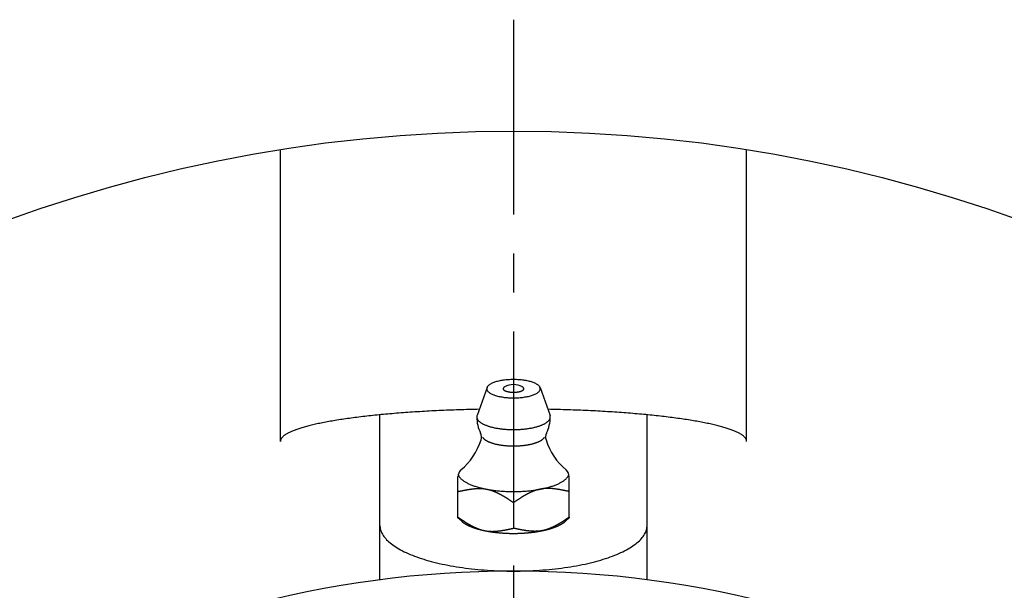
# Model space of a CAD drawing. Extents: x -142 to 324, y -143 to 324.
# Tile 5 of 8: x -44 to 44, y 91 to 142. Entities that reach past the tile are written whole.
import ezdxf

# ---------------------------------------------------------------- set-up
doc = ezdxf.new("R2010")
doc.units = 0
doc.header["$LTSCALE"] = 14
doc.linetypes.add('CENTER', pattern=[2, 1.25, -0.25, 0.25, -0.25])
doc.layers.get('0').update_dxf_attribs({"linetype": 'CONTINUOUS'})
doc.layers.add('CENTER', color=1, linetype='CENTER')

msp = doc.modelspace()

# ---------------------------------------------------------------- linework, layer by layer
for p, q in [((-20.936, 104.647), (-20.936, 130.835)), ((20.936, 104.647), (20.936, 130.835)), ((-12, 92.223), (-12, 107.033)), ((12, 92.223), (12, 107.033)), ((-5, 97.773), (-5, 101.472)), ((5, 97.773), (5, 101.472))]:
    msp.add_line(p, q)
at = {"linetype": 'CONTINUOUS'}
for p, q in [((-2.382, 109.471), (-3.276, 106.972)), ((2.382, 109.471), (3.276, 106.972)), ((0, 99.153), (0, 96.848)), ((-4.657, 97.473), (-5, 97.773)), ((4.657, 97.473), (5, 97.773))]:
    msp.add_line(p, q, dxfattribs=at)
msp.add_lwpolyline([(5, 97.835), (5, 97.83), (5, 97.825), (5, 97.82), (5, 97.816), (5, 97.812), (5, 97.808), (5, 97.804), (5, 97.801), (5, 97.797), (5, 97.794), (5, 97.791), (5, 97.789), (5, 97.786), (5, 97.784), (5, 97.782), (5, 97.78), (5, 97.779), (5, 97.777), (5, 97.776), (5, 97.775), (5, 97.774), (5, 97.774), (5, 97.773), (5, 97.773)], dxfattribs=at)
for points in [[(2.4, 109.372, 0), (2.397, 109.412, 0), (2.388, 109.452, 0), (2.374, 109.492, 0), (2.354, 109.532, 0), (2.328, 109.571, 0), (2.297, 109.61, 0), (2.26, 109.648, 0), (2.217, 109.686, 0), (2.17, 109.723, 0), (2.117, 109.759, 0), (2.059, 109.794, 0), (1.996, 109.828, 0), (1.928, 109.861, 0), (1.855, 109.893, 0), (1.778, 109.923, 0), (1.697, 109.952, 0), (1.612, 109.98, 0), (1.523, 110.006, 0), (1.43, 110.031, 0), (1.333, 110.054, 0), (1.234, 110.076, 0), (1.131, 110.096, 0), (1.026, 110.114, 0), (0.918, 110.13, 0), (0.809, 110.145, 0), (0.697, 110.157, 0), (0.583, 110.168, 0), (0.468, 110.177, 0), (0.352, 110.184, 0), (0.235, 110.189, 0), (0.118, 110.192, 0), (0, 110.193, 0), (-0.118, 110.192, 0), (-0.235, 110.189, 0), (-0.352, 110.184, 0), (-0.468, 110.177, 0), (-0.583, 110.168, 0), (-0.697, 110.157, 0), (-0.809, 110.145, 0), (-0.918, 110.13, 0), (-1.026, 110.114, 0), (-1.131, 110.096, 0), (-1.234, 110.076, 0), (-1.333, 110.054, 0), (-1.43, 110.031, 0), (-1.523, 110.006, 0), (-1.612, 109.98, 0), (-1.697, 109.952, 0), (-1.778, 109.923, 0), (-1.855, 109.893, 0), (-1.928, 109.861, 0), (-1.996, 109.828, 0), (-2.059, 109.794, 0), (-2.117, 109.759, 0), (-2.17, 109.723, 0), (-2.217, 109.686, 0), (-2.26, 109.648, 0), (-2.297, 109.61, 0), (-2.328, 109.571, 0), (-2.354, 109.532, 0), (-2.374, 109.492, 0), (-2.388, 109.452, 0), (-2.397, 109.412, 0), (-2.4, 109.372, 0), (-2.397, 109.332, 0), (-2.388, 109.291, 0), (-2.374, 109.251, 0), (-2.354, 109.212, 0), (-2.328, 109.172, 0), (-2.297, 109.134, 0), (-2.26, 109.095, 0), (-2.217, 109.058, 0), (-2.17, 109.021, 0), (-2.117, 108.985, 0), (-2.059, 108.95, 0), (-1.996, 108.916, 0), (-1.928, 108.883, 0), (-1.855, 108.851, 0), (-1.778, 108.821, 0), (-1.697, 108.791, 0), (-1.612, 108.764, 0), (-1.523, 108.737, 0), (-1.43, 108.713, 0), (-1.333, 108.689, 0), (-1.234, 108.668, 0), (-1.131, 108.648, 0), (-1.026, 108.63, 0), (-0.918, 108.614, 0), (-0.809, 108.599, 0), (-0.697, 108.586, 0), (-0.583, 108.576, 0), (-0.468, 108.567, 0), (-0.352, 108.56, 0), (-0.235, 108.555, 0), (-0.118, 108.552, 0), (0, 108.551, 0), (0.118, 108.552, 0), (0.235, 108.555, 0), (0.352, 108.56, 0), (0.468, 108.567, 0), (0.583, 108.576, 0), (0.697, 108.586, 0), (0.809, 108.599, 0), (0.918, 108.614, 0), (1.026, 108.63, 0), (1.131, 108.648, 0), (1.234, 108.668, 0), (1.333, 108.689, 0), (1.43, 108.713, 0), (1.523, 108.737, 0), (1.612, 108.764, 0), (1.697, 108.791, 0), (1.778, 108.821, 0), (1.855, 108.851, 0), (1.928, 108.883, 0), (1.996, 108.916, 0), (2.059, 108.95, 0), (2.117, 108.985, 0), (2.17, 109.021, 0), (2.217, 109.058, 0), (2.26, 109.095, 0), (2.297, 109.134, 0), (2.328, 109.172, 0), (2.354, 109.212, 0), (2.374, 109.251, 0), (2.388, 109.291, 0), (2.397, 109.332, 0), (2.4, 109.372, 0)], [(-0.802, 109.532, 0), (-0.817, 109.523, 0), (-0.831, 109.514, 0), (-0.844, 109.504, 0), (-0.856, 109.495, 0), (-0.868, 109.485, 0), (-0.878, 109.475, 0), (-0.887, 109.466, 0), (-0.896, 109.456, 0), (-0.903, 109.445, 0), (-0.91, 109.435, 0), (-0.916, 109.425, 0), (-0.92, 109.415, 0), (-0.924, 109.404, 0), (-0.926, 109.394, 0), (-0.928, 109.384, 0), (-0.929, 109.373, 0), (-0.928, 109.363, 0), (-0.927, 109.352, 0), (-0.925, 109.342, 0), (-0.921, 109.332, 0), (-0.917, 109.321, 0), (-0.911, 109.311, 0), (-0.905, 109.301, 0), (-0.898, 109.291, 0), (-0.89, 109.281, 0), (-0.88, 109.271, 0), (-0.87, 109.261, 0), (-0.859, 109.251, 0), (-0.847, 109.242, 0), (-0.834, 109.232, 0), (-0.82, 109.223, 0), (-0.806, 109.214, 0), (-0.79, 109.205, 0), (-0.773, 109.196, 0), (-0.756, 109.187, 0), (-0.738, 109.179, 0), (-0.719, 109.171, 0), (-0.7, 109.163, 0), (-0.679, 109.155, 0), (-0.658, 109.148, 0), (-0.636, 109.14, 0), (-0.614, 109.133, 0), (-0.59, 109.127, 0), (-0.567, 109.12, 0), (-0.542, 109.114, 0), (-0.517, 109.108, 0), (-0.492, 109.102, 0), (-0.465, 109.097, 0), (-0.439, 109.092, 0), (-0.412, 109.087, 0), (-0.384, 109.083, 0), (-0.356, 109.079, 0), (-0.328, 109.075, 0), (-0.299, 109.071, 0), (-0.27, 109.068, 0), (-0.241, 109.065, 0), (-0.211, 109.063, 0), (-0.182, 109.06, 0), (-0.152, 109.059, 0), (-0.122, 109.057, 0), (-0.091, 109.056, 0), (-0.061, 109.055, 0), (-0.03, 109.054, 0), (0, 109.054, 0), (0.03, 109.054, 0), (0.061, 109.055, 0), (0.091, 109.056, 0), (0.122, 109.057, 0), (0.152, 109.059, 0), (0.182, 109.06, 0), (0.211, 109.063, 0), (0.241, 109.065, 0), (0.27, 109.068, 0), (0.299, 109.071, 0), (0.328, 109.075, 0), (0.356, 109.079, 0), (0.384, 109.083, 0), (0.412, 109.087, 0), (0.439, 109.092, 0), (0.465, 109.097, 0), (0.492, 109.102, 0), (0.517, 109.108, 0), (0.542, 109.114, 0), (0.567, 109.12, 0), (0.59, 109.127, 0), (0.614, 109.133, 0), (0.636, 109.14, 0), (0.658, 109.148, 0), (0.679, 109.155, 0), (0.7, 109.163, 0), (0.719, 109.171, 0), (0.738, 109.179, 0), (0.756, 109.187, 0), (0.773, 109.196, 0), (0.79, 109.205, 0), (0.806, 109.214, 0), (0.82, 109.223, 0), (0.834, 109.232, 0), (0.847, 109.242, 0), (0.859, 109.251, 0), (0.87, 109.261, 0), (0.88, 109.271, 0), (0.89, 109.281, 0), (0.898, 109.291, 0), (0.905, 109.301, 0), (0.911, 109.311, 0), (0.917, 109.321, 0), (0.921, 109.332, 0), (0.925, 109.342, 0), (0.927, 109.352, 0), (0.928, 109.363, 0), (0.929, 109.373, 0), (0.928, 109.384, 0), (0.926, 109.394, 0), (0.924, 109.404, 0), (0.92, 109.415, 0), (0.916, 109.425, 0), (0.91, 109.435, 0), (0.903, 109.445, 0), (0.896, 109.456, 0), (0.887, 109.466, 0), (0.878, 109.475, 0), (0.868, 109.485, 0), (0.856, 109.495, 0), (0.844, 109.504, 0), (0.831, 109.514, 0), (0.817, 109.523, 0), (0.802, 109.532, 0)], [(-3.276, 106.972, 0), (-3.285, 106.942, 0), (-3.292, 106.912, 0), (-3.297, 106.882, 0), (-3.3, 106.853, 0), (-3.3, 106.823, 0), (-3.298, 106.793, 0), (-3.293, 106.763, 0), (-3.287, 106.733, 0), (-3.278, 106.704, 0), (-3.266, 106.674, 0), (-3.253, 106.645, 0), (-3.237, 106.615, 0), (-3.219, 106.586, 0), (-3.199, 106.557, 0), (-3.176, 106.528, 0), (-3.151, 106.5, 0), (-3.124, 106.471, 0), (-3.095, 106.443, 0), (-3.064, 106.415, 0), (-3.03, 106.388, 0), (-2.994, 106.36, 0), (-2.957, 106.334, 0), (-2.917, 106.307, 0), (-2.875, 106.281, 0), (-2.831, 106.255, 0), (-2.786, 106.23, 0), (-2.738, 106.205, 0), (-2.688, 106.18, 0), (-2.637, 106.156, 0), (-2.583, 106.132, 0), (-2.528, 106.109, 0), (-2.471, 106.087, 0), (-2.412, 106.065, 0), (-2.352, 106.043, 0), (-2.29, 106.022, 0), (-2.226, 106.002, 0), (-2.161, 105.982, 0), (-2.094, 105.962, 0), (-2.026, 105.944, 0), (-1.957, 105.926, 0), (-1.886, 105.908, 0), (-1.813, 105.892, 0), (-1.74, 105.876, 0), (-1.665, 105.86, 0), (-1.589, 105.846, 0), (-1.512, 105.832, 0), (-1.434, 105.818, 0), (-1.355, 105.806, 0), (-1.275, 105.794, 0), (-1.194, 105.783, 0), (-1.112, 105.772, 0), (-1.03, 105.762, 0), (-0.946, 105.753, 0), (-0.863, 105.745, 0), (-0.778, 105.738, 0), (-0.693, 105.731, 0), (-0.607, 105.725, 0), (-0.521, 105.72, 0), (-0.435, 105.716, 0), (-0.348, 105.712, 0), (-0.262, 105.71, 0), (-0.174, 105.708, 0), (-0.087, 105.706, 0), (0, 105.706, 0), (0.087, 105.706, 0), (0.174, 105.708, 0), (0.262, 105.71, 0), (0.348, 105.712, 0), (0.435, 105.716, 0), (0.521, 105.72, 0), (0.607, 105.725, 0), (0.693, 105.731, 0), (0.778, 105.738, 0), (0.863, 105.745, 0), (0.946, 105.753, 0), (1.03, 105.762, 0), (1.112, 105.772, 0), (1.194, 105.783, 0), (1.275, 105.794, 0), (1.355, 105.806, 0), (1.434, 105.818, 0), (1.512, 105.832, 0), (1.589, 105.846, 0), (1.665, 105.86, 0), (1.74, 105.876, 0), (1.813, 105.892, 0), (1.886, 105.908, 0), (1.957, 105.926, 0), (2.026, 105.944, 0), (2.094, 105.962, 0), (2.161, 105.982, 0), (2.226, 106.002, 0), (2.29, 106.022, 0), (2.352, 106.043, 0), (2.412, 106.065, 0), (2.471, 106.087, 0), (2.528, 106.109, 0), (2.583, 106.132, 0), (2.637, 106.156, 0), (2.688, 106.18, 0), (2.738, 106.205, 0), (2.786, 106.23, 0), (2.831, 106.255, 0), (2.875, 106.281, 0), (2.917, 106.307, 0), (2.957, 106.334, 0), (2.994, 106.36, 0), (3.03, 106.388, 0), (3.064, 106.415, 0), (3.095, 106.443, 0), (3.124, 106.471, 0), (3.151, 106.5, 0), (3.176, 106.528, 0), (3.199, 106.557, 0), (3.219, 106.586, 0), (3.237, 106.615, 0), (3.253, 106.645, 0), (3.266, 106.674, 0), (3.278, 106.704, 0), (3.287, 106.733, 0), (3.293, 106.763, 0), (3.298, 106.793, 0), (3.3, 106.823, 0), (3.3, 106.853, 0), (3.297, 106.882, 0), (3.292, 106.912, 0), (3.285, 106.942, 0), (3.276, 106.972, 0)], [(-4.973, 101.677, 0), (-4.96, 101.639, 0), (-4.944, 101.6, 0), (-4.926, 101.561, 0), (-4.905, 101.522, 0), (-4.881, 101.484, 0), (-4.855, 101.446, 0), (-4.827, 101.408, 0), (-4.795, 101.37, 0), (-4.762, 101.333, 0), (-4.726, 101.296, 0), (-4.687, 101.259, 0), (-4.646, 101.222, 0), (-4.602, 101.186, 0), (-4.556, 101.15, 0), (-4.508, 101.114, 0), (-4.457, 101.079, 0), (-4.404, 101.045, 0), (-4.348, 101.01, 0), (-4.291, 100.976, 0), (-4.231, 100.943, 0), (-4.168, 100.91, 0), (-4.104, 100.878, 0), (-4.038, 100.846, 0), (-3.969, 100.814, 0), (-3.898, 100.783, 0), (-3.825, 100.753, 0), (-3.751, 100.723, 0), (-3.674, 100.694, 0), (-3.595, 100.666, 0), (-3.514, 100.638, 0), (-3.432, 100.611, 0), (-3.348, 100.584, 0), (-3.262, 100.558, 0), (-3.174, 100.533, 0), (-3.085, 100.508, 0), (-2.994, 100.485, 0), (-2.901, 100.462, 0), (-2.807, 100.439, 0), (-2.711, 100.418, 0), (-2.614, 100.397, 0), (-2.516, 100.377, 0), (-2.416, 100.357, 0), (-2.315, 100.339, 0), (-2.213, 100.321, 0), (-2.11, 100.304, 0), (-2.005, 100.288, 0), (-1.9, 100.272, 0), (-1.793, 100.258, 0), (-1.686, 100.244, 0), (-1.577, 100.232, 0), (-1.468, 100.22, 0), (-1.358, 100.209, 0), (-1.248, 100.198, 0), (-1.136, 100.189, 0), (-1.024, 100.181, 0), (-0.912, 100.173, 0), (-0.799, 100.166, 0), (-0.686, 100.16, 0), (-0.572, 100.155, 0), (-0.458, 100.151, 0), (-0.344, 100.148, 0), (-0.229, 100.146, 0), (-0.115, 100.145, 0), (0, 100.144, 0), (0.115, 100.145, 0), (0.229, 100.146, 0), (0.344, 100.148, 0), (0.458, 100.151, 0), (0.572, 100.155, 0), (0.686, 100.16, 0), (0.799, 100.166, 0), (0.912, 100.173, 0), (1.024, 100.181, 0), (1.136, 100.189, 0), (1.248, 100.198, 0), (1.358, 100.209, 0), (1.468, 100.22, 0), (1.577, 100.232, 0), (1.686, 100.244, 0), (1.793, 100.258, 0), (1.9, 100.272, 0), (2.005, 100.288, 0), (2.11, 100.304, 0), (2.213, 100.321, 0), (2.315, 100.339, 0), (2.416, 100.357, 0), (2.516, 100.377, 0), (2.614, 100.397, 0), (2.711, 100.418, 0), (2.807, 100.439, 0), (2.901, 100.462, 0), (2.994, 100.485, 0), (3.085, 100.508, 0), (3.174, 100.533, 0), (3.262, 100.558, 0), (3.348, 100.584, 0), (3.432, 100.611, 0), (3.514, 100.638, 0), (3.595, 100.666, 0), (3.674, 100.694, 0), (3.751, 100.723, 0), (3.825, 100.753, 0), (3.898, 100.783, 0), (3.969, 100.814, 0), (4.038, 100.846, 0), (4.104, 100.878, 0), (4.168, 100.91, 0), (4.231, 100.943, 0), (4.291, 100.976, 0), (4.348, 101.01, 0), (4.404, 101.045, 0), (4.457, 101.079, 0), (4.508, 101.114, 0), (4.556, 101.15, 0), (4.602, 101.186, 0), (4.646, 101.222, 0), (4.687, 101.259, 0), (4.726, 101.296, 0), (4.762, 101.333, 0), (4.795, 101.37, 0), (4.827, 101.408, 0), (4.855, 101.446, 0), (4.881, 101.484, 0), (4.905, 101.522, 0), (4.926, 101.561, 0), (4.944, 101.6, 0), (4.96, 101.639, 0), (4.973, 101.677, 0)], [(-4.657, 97.473, 0), (-4.647, 97.465, 0), (-4.638, 97.456, 0), (-4.628, 97.448, 0), (-4.618, 97.44, 0), (-4.607, 97.431, 0), (-4.597, 97.423, 0), (-4.587, 97.415, 0), (-4.576, 97.407, 0), (-4.566, 97.398, 0), (-4.555, 97.39, 0), (-4.544, 97.382, 0), (-4.533, 97.374, 0), (-4.522, 97.366, 0), (-4.51, 97.357, 0), (-4.499, 97.349, 0), (-4.487, 97.341, 0), (-4.476, 97.333, 0), (-4.464, 97.325, 0), (-4.452, 97.317, 0), (-4.44, 97.309, 0), (-4.428, 97.301, 0), (-4.415, 97.293, 0), (-4.403, 97.285, 0), (-4.39, 97.277, 0), (-4.378, 97.269, 0), (-4.365, 97.261, 0), (-4.352, 97.254, 0), (-4.339, 97.246, 0), (-4.326, 97.238, 0), (-4.312, 97.23, 0), (-4.299, 97.222, 0), (-4.285, 97.215, 0), (-4.272, 97.207, 0), (-4.258, 97.199, 0), (-4.244, 97.192, 0), (-4.23, 97.184, 0), (-4.216, 97.176, 0), (-4.202, 97.169, 0), (-4.188, 97.161, 0), (-4.173, 97.154, 0), (-4.159, 97.146, 0), (-4.144, 97.139, 0), (-4.129, 97.131, 0), (-4.114, 97.124, 0), (-4.099, 97.116, 0), (-4.084, 97.109, 0), (-4.069, 97.102, 0), (-4.053, 97.094, 0), (-4.038, 97.087, 0), (-4.022, 97.08, 0), (-4.006, 97.073, 0), (-3.991, 97.065, 0), (-3.975, 97.058, 0), (-3.959, 97.051, 0), (-3.943, 97.044, 0), (-3.926, 97.037, 0), (-3.91, 97.03, 0), (-3.893, 97.023, 0), (-3.877, 97.016, 0), (-3.86, 97.009, 0), (-3.843, 97.002, 0), (-3.826, 96.995, 0), (-3.809, 96.988, 0), (-3.792, 96.981, 0), (-3.775, 96.974, 0), (-3.758, 96.967, 0), (-3.74, 96.961, 0), (-3.723, 96.954, 0), (-3.705, 96.947, 0), (-3.687, 96.941, 0), (-3.669, 96.934, 0), (-3.652, 96.927, 0), (-3.633, 96.921, 0), (-3.615, 96.914, 0), (-3.597, 96.908, 0), (-3.579, 96.901, 0), (-3.56, 96.895, 0), (-3.542, 96.888, 0), (-3.523, 96.882, 0), (-3.504, 96.876, 0), (-3.485, 96.87, 0), (-3.466, 96.863, 0), (-3.447, 96.857, 0), (-3.428, 96.851, 0), (-3.409, 96.845, 0), (-3.39, 96.838, 0), (-3.37, 96.832, 0), (-3.351, 96.826, 0), (-3.331, 96.82, 0), (-3.312, 96.814, 0), (-3.292, 96.808, 0), (-3.272, 96.802, 0), (-3.252, 96.797, 0), (-3.232, 96.791, 0), (-3.212, 96.785, 0), (-3.191, 96.779, 0), (-3.171, 96.773, 0), (-3.151, 96.768, 0), (-3.13, 96.762, 0), (-3.11, 96.756, 0), (-3.089, 96.751, 0), (-3.068, 96.745, 0), (-3.047, 96.74, 0), (-3.026, 96.734, 0), (-3.005, 96.729, 0), (-2.984, 96.724, 0), (-2.963, 96.718, 0), (-2.942, 96.713, 0), (-2.92, 96.707, 0), (-2.899, 96.702, 0), (-2.877, 96.697, 0), (-2.856, 96.692, 0), (-2.834, 96.687, 0), (-2.812, 96.682, 0), (-2.791, 96.677, 0), (-2.769, 96.672, 0), (-2.747, 96.667, 0), (-2.725, 96.662, 0), (-2.703, 96.657, 0), (-2.68, 96.652, 0), (-2.658, 96.647, 0), (-2.636, 96.642, 0), (-2.613, 96.638, 0), (-2.591, 96.633, 0), (-2.568, 96.628, 0), (-2.546, 96.624, 0), (-2.523, 96.619, 0), (-2.5, 96.615, 0)], [(2.5, 96.615, 0), (2.523, 96.619, 0), (2.546, 96.624, 0), (2.568, 96.628, 0), (2.591, 96.633, 0), (2.613, 96.638, 0), (2.636, 96.642, 0), (2.658, 96.647, 0), (2.68, 96.652, 0), (2.703, 96.657, 0), (2.725, 96.662, 0), (2.747, 96.667, 0), (2.769, 96.672, 0), (2.791, 96.677, 0), (2.812, 96.682, 0), (2.834, 96.687, 0), (2.856, 96.692, 0), (2.877, 96.697, 0), (2.899, 96.702, 0), (2.92, 96.707, 0), (2.942, 96.713, 0), (2.963, 96.718, 0), (2.984, 96.724, 0), (3.005, 96.729, 0), (3.026, 96.734, 0), (3.047, 96.74, 0), (3.068, 96.745, 0), (3.089, 96.751, 0), (3.11, 96.756, 0), (3.13, 96.762, 0), (3.151, 96.768, 0), (3.171, 96.773, 0), (3.191, 96.779, 0), (3.212, 96.785, 0), (3.232, 96.791, 0), (3.252, 96.797, 0), (3.272, 96.802, 0), (3.292, 96.808, 0), (3.312, 96.814, 0), (3.331, 96.82, 0), (3.351, 96.826, 0), (3.37, 96.832, 0), (3.39, 96.838, 0), (3.409, 96.845, 0), (3.428, 96.851, 0), (3.447, 96.857, 0), (3.466, 96.863, 0), (3.485, 96.87, 0), (3.504, 96.876, 0), (3.523, 96.882, 0), (3.542, 96.888, 0), (3.56, 96.895, 0), (3.579, 96.901, 0), (3.597, 96.908, 0), (3.615, 96.914, 0), (3.633, 96.921, 0), (3.652, 96.927, 0), (3.669, 96.934, 0), (3.687, 96.941, 0), (3.705, 96.947, 0), (3.723, 96.954, 0), (3.74, 96.961, 0), (3.758, 96.967, 0), (3.775, 96.974, 0), (3.792, 96.981, 0), (3.809, 96.988, 0), (3.826, 96.995, 0), (3.843, 97.002, 0), (3.86, 97.009, 0), (3.877, 97.016, 0), (3.893, 97.023, 0), (3.91, 97.03, 0), (3.926, 97.037, 0), (3.943, 97.044, 0), (3.959, 97.051, 0), (3.975, 97.058, 0), (3.991, 97.065, 0), (4.006, 97.073, 0), (4.022, 97.08, 0), (4.038, 97.087, 0), (4.053, 97.094, 0), (4.069, 97.102, 0), (4.084, 97.109, 0), (4.099, 97.116, 0), (4.114, 97.124, 0), (4.129, 97.131, 0), (4.144, 97.139, 0), (4.159, 97.146, 0), (4.173, 97.154, 0), (4.188, 97.161, 0), (4.202, 97.169, 0), (4.216, 97.176, 0), (4.23, 97.184, 0), (4.244, 97.192, 0), (4.258, 97.199, 0), (4.272, 97.207, 0), (4.285, 97.215, 0), (4.299, 97.222, 0), (4.312, 97.23, 0), (4.326, 97.238, 0), (4.339, 97.246, 0), (4.352, 97.254, 0), (4.365, 97.261, 0), (4.378, 97.269, 0), (4.39, 97.277, 0), (4.403, 97.285, 0), (4.415, 97.293, 0), (4.428, 97.301, 0), (4.44, 97.309, 0), (4.452, 97.317, 0), (4.464, 97.325, 0), (4.476, 97.333, 0), (4.487, 97.341, 0), (4.499, 97.349, 0), (4.51, 97.357, 0), (4.522, 97.366, 0), (4.533, 97.374, 0), (4.544, 97.382, 0), (4.555, 97.39, 0), (4.566, 97.398, 0), (4.576, 97.407, 0), (4.587, 97.415, 0), (4.597, 97.423, 0), (4.607, 97.431, 0), (4.618, 97.44, 0), (4.628, 97.448, 0), (4.638, 97.456, 0), (4.647, 97.465, 0), (4.657, 97.473, 0)], [(-2.5, 96.615, 0), (-2.464, 96.608, 0), (-2.429, 96.601, 0), (-2.393, 96.594, 0), (-2.357, 96.587, 0), (-2.321, 96.581, 0), (-2.285, 96.574, 0), (-2.248, 96.568, 0), (-2.211, 96.562, 0), (-2.175, 96.556, 0), (-2.138, 96.55, 0), (-2.101, 96.544, 0), (-2.064, 96.538, 0), (-2.026, 96.532, 0), (-1.989, 96.527, 0), (-1.951, 96.521, 0), (-1.913, 96.516, 0), (-1.876, 96.51, 0), (-1.838, 96.505, 0), (-1.799, 96.5, 0), (-1.761, 96.495, 0), (-1.723, 96.49, 0), (-1.684, 96.485, 0), (-1.646, 96.481, 0), (-1.607, 96.476, 0), (-1.568, 96.472, 0), (-1.53, 96.468, 0), (-1.491, 96.463, 0), (-1.451, 96.459, 0), (-1.412, 96.455, 0), (-1.373, 96.451, 0), (-1.334, 96.447, 0), (-1.294, 96.444, 0), (-1.255, 96.44, 0), (-1.215, 96.437, 0), (-1.175, 96.433, 0), (-1.135, 96.43, 0), (-1.096, 96.427, 0), (-1.056, 96.424, 0), (-1.016, 96.421, 0), (-0.975, 96.418, 0), (-0.935, 96.416, 0), (-0.895, 96.413, 0), (-0.855, 96.411, 0), (-0.814, 96.408, 0), (-0.774, 96.406, 0), (-0.734, 96.404, 0), (-0.693, 96.402, 0), (-0.653, 96.4, 0), (-0.612, 96.398, 0), (-0.571, 96.397, 0), (-0.531, 96.395, 0), (-0.49, 96.394, 0), (-0.449, 96.392, 0), (-0.409, 96.391, 0), (-0.368, 96.39, 0), (-0.327, 96.389, 0), (-0.286, 96.388, 0), (-0.245, 96.388, 0), (-0.204, 96.387, 0), (-0.164, 96.386, 0), (-0.123, 96.386, 0), (-0.082, 96.386, 0), (-0.041, 96.385, 0), (0, 96.385, 0), (0.041, 96.385, 0), (0.082, 96.386, 0), (0.123, 96.386, 0), (0.164, 96.386, 0), (0.204, 96.387, 0), (0.245, 96.388, 0), (0.286, 96.388, 0), (0.327, 96.389, 0), (0.368, 96.39, 0), (0.409, 96.391, 0), (0.449, 96.392, 0), (0.49, 96.394, 0), (0.531, 96.395, 0), (0.571, 96.397, 0), (0.612, 96.398, 0), (0.653, 96.4, 0), (0.693, 96.402, 0), (0.734, 96.404, 0), (0.774, 96.406, 0), (0.814, 96.408, 0), (0.855, 96.411, 0), (0.895, 96.413, 0), (0.935, 96.416, 0), (0.975, 96.418, 0), (1.016, 96.421, 0), (1.056, 96.424, 0), (1.096, 96.427, 0), (1.135, 96.43, 0), (1.175, 96.433, 0), (1.215, 96.437, 0), (1.255, 96.44, 0), (1.294, 96.444, 0), (1.334, 96.447, 0), (1.373, 96.451, 0), (1.412, 96.455, 0), (1.451, 96.459, 0), (1.491, 96.463, 0), (1.53, 96.468, 0), (1.568, 96.472, 0), (1.607, 96.476, 0), (1.646, 96.481, 0), (1.684, 96.485, 0), (1.723, 96.49, 0), (1.761, 96.495, 0), (1.799, 96.5, 0), (1.838, 96.505, 0), (1.876, 96.51, 0), (1.913, 96.516, 0), (1.951, 96.521, 0), (1.989, 96.527, 0), (2.026, 96.532, 0), (2.064, 96.538, 0), (2.101, 96.544, 0), (2.138, 96.55, 0), (2.175, 96.556, 0), (2.211, 96.562, 0), (2.248, 96.568, 0), (2.285, 96.574, 0), (2.321, 96.581, 0), (2.357, 96.587, 0), (2.393, 96.594, 0), (2.429, 96.601, 0), (2.464, 96.608, 0), (2.5, 96.615, 0)]]:
    msp.add_polyline3d(points, dxfattribs=at)
for points in [[(-3.077, 107.527, 0), (-3.307, 107.522, 0), (-3.537, 107.517, 0), (-3.766, 107.511, 0), (-3.995, 107.505, 0), (-4.223, 107.499, 0), (-4.451, 107.492, 0), (-4.678, 107.485, 0), (-4.905, 107.478, 0), (-5.131, 107.47, 0), (-5.356, 107.462, 0), (-5.581, 107.453, 0), (-5.805, 107.445, 0), (-6.028, 107.436, 0), (-6.251, 107.426, 0), (-6.472, 107.416, 0), (-6.693, 107.406, 0), (-6.914, 107.395, 0), (-7.133, 107.385, 0), (-7.351, 107.373, 0), (-7.569, 107.362, 0), (-7.785, 107.35, 0), (-8.001, 107.338, 0), (-8.216, 107.325, 0), (-8.429, 107.312, 0), (-8.642, 107.299, 0), (-8.853, 107.286, 0), (-9.064, 107.272, 0), (-9.273, 107.258, 0), (-9.481, 107.243, 0), (-9.688, 107.228, 0), (-9.894, 107.213, 0), (-10.098, 107.198, 0), (-10.302, 107.182, 0), (-10.504, 107.166, 0), (-10.705, 107.149, 0), (-10.904, 107.133, 0), (-11.102, 107.116, 0), (-11.299, 107.098, 0), (-11.494, 107.081, 0), (-11.688, 107.063, 0), (-11.88, 107.045, 0), (-12.071, 107.026, 0), (-12.261, 107.007, 0), (-12.449, 106.988, 0), (-12.635, 106.969, 0), (-12.82, 106.949, 0), (-13.003, 106.929, 0), (-13.185, 106.909, 0), (-13.365, 106.888, 0), (-13.543, 106.868, 0), (-13.72, 106.846, 0), (-13.895, 106.825, 0), (-14.068, 106.803, 0), (-14.24, 106.782, 0), (-14.409, 106.759, 0), (-14.577, 106.737, 0), (-14.744, 106.714, 0), (-14.908, 106.691, 0), (-15.07, 106.668, 0), (-15.231, 106.645, 0), (-15.39, 106.621, 0), (-15.547, 106.597, 0), (-15.702, 106.573, 0), (-15.855, 106.549, 0), (-16.006, 106.524, 0), (-16.155, 106.499, 0), (-16.302, 106.474, 0), (-16.447, 106.449, 0), (-16.59, 106.423, 0), (-16.731, 106.397, 0), (-16.87, 106.371, 0), (-17.007, 106.345, 0), (-17.142, 106.319, 0), (-17.274, 106.292, 0), (-17.405, 106.265, 0), (-17.533, 106.238, 0), (-17.659, 106.211, 0), (-17.783, 106.184, 0), (-17.905, 106.156, 0), (-18.024, 106.128, 0), (-18.142, 106.1, 0), (-18.257, 106.072, 0), (-18.369, 106.044, 0), (-18.48, 106.015, 0), (-18.588, 105.987, 0), (-18.694, 105.958, 0), (-18.798, 105.929, 0), (-18.899, 105.9, 0), (-18.998, 105.871, 0), (-19.095, 105.841, 0), (-19.189, 105.811, 0), (-19.281, 105.782, 0), (-19.371, 105.752, 0), (-19.458, 105.722, 0), (-19.543, 105.692, 0), (-19.625, 105.661, 0), (-19.705, 105.631, 0), (-19.782, 105.6, 0), (-19.857, 105.57, 0), (-19.93, 105.539, 0), (-20, 105.508, 0), (-20.067, 105.477, 0), (-20.133, 105.446, 0), (-20.195, 105.415, 0), (-20.255, 105.384, 0), (-20.313, 105.352, 0), (-20.368, 105.321, 0), (-20.421, 105.289, 0), (-20.471, 105.258, 0), (-20.518, 105.226, 0), (-20.563, 105.194, 0), (-20.606, 105.162, 0), (-20.646, 105.13, 0), (-20.683, 105.098, 0), (-20.718, 105.066, 0), (-20.75, 105.034, 0), (-20.78, 105.002, 0), (-20.807, 104.97, 0), (-20.831, 104.938, 0), (-20.854, 104.906, 0), (-20.873, 104.873, 0), (-20.89, 104.841, 0), (-20.904, 104.809, 0), (-20.916, 104.777, 0), (-20.925, 104.744, 0), (-20.931, 104.712, 0), (-20.935, 104.679, 0), (-20.936, 104.647, 0)], [(20.936, 104.647, 0), (20.935, 104.679, 0), (20.931, 104.712, 0), (20.925, 104.744, 0), (20.916, 104.777, 0), (20.904, 104.809, 0), (20.89, 104.841, 0), (20.873, 104.873, 0), (20.854, 104.906, 0), (20.831, 104.938, 0), (20.807, 104.97, 0), (20.78, 105.002, 0), (20.75, 105.034, 0), (20.718, 105.066, 0), (20.683, 105.098, 0), (20.646, 105.13, 0), (20.606, 105.162, 0), (20.563, 105.194, 0), (20.518, 105.226, 0), (20.471, 105.258, 0), (20.421, 105.289, 0), (20.368, 105.321, 0), (20.313, 105.352, 0), (20.255, 105.384, 0), (20.195, 105.415, 0), (20.133, 105.446, 0), (20.067, 105.477, 0), (20, 105.508, 0), (19.93, 105.539, 0), (19.857, 105.57, 0), (19.782, 105.6, 0), (19.705, 105.631, 0), (19.625, 105.661, 0), (19.543, 105.692, 0), (19.458, 105.722, 0), (19.371, 105.752, 0), (19.281, 105.782, 0), (19.189, 105.811, 0), (19.095, 105.841, 0), (18.998, 105.871, 0), (18.899, 105.9, 0), (18.798, 105.929, 0), (18.694, 105.958, 0), (18.588, 105.987, 0), (18.48, 106.015, 0), (18.369, 106.044, 0), (18.257, 106.072, 0), (18.142, 106.1, 0), (18.024, 106.128, 0), (17.905, 106.156, 0), (17.783, 106.184, 0), (17.659, 106.211, 0), (17.533, 106.238, 0), (17.405, 106.265, 0), (17.274, 106.292, 0), (17.142, 106.319, 0), (17.007, 106.345, 0), (16.87, 106.371, 0), (16.731, 106.397, 0), (16.59, 106.423, 0), (16.447, 106.449, 0), (16.302, 106.474, 0), (16.155, 106.499, 0), (16.006, 106.524, 0), (15.855, 106.549, 0), (15.702, 106.573, 0), (15.547, 106.597, 0), (15.39, 106.621, 0), (15.231, 106.645, 0), (15.07, 106.668, 0), (14.908, 106.691, 0), (14.744, 106.714, 0), (14.577, 106.737, 0), (14.409, 106.759, 0), (14.24, 106.782, 0), (14.068, 106.803, 0), (13.895, 106.825, 0), (13.72, 106.846, 0), (13.543, 106.868, 0), (13.365, 106.888, 0), (13.185, 106.909, 0), (13.003, 106.929, 0), (12.82, 106.949, 0), (12.635, 106.969, 0), (12.449, 106.988, 0), (12.261, 107.007, 0), (12.071, 107.026, 0), (11.88, 107.045, 0), (11.688, 107.063, 0), (11.494, 107.081, 0), (11.299, 107.098, 0), (11.102, 107.116, 0), (10.904, 107.133, 0), (10.705, 107.149, 0), (10.504, 107.166, 0), (10.302, 107.182, 0), (10.098, 107.198, 0), (9.894, 107.213, 0), (9.688, 107.228, 0), (9.481, 107.243, 0), (9.273, 107.258, 0), (9.064, 107.272, 0), (8.853, 107.286, 0), (8.642, 107.299, 0), (8.429, 107.312, 0), (8.216, 107.325, 0), (8.001, 107.338, 0), (7.785, 107.35, 0), (7.569, 107.362, 0), (7.351, 107.373, 0), (7.133, 107.385, 0), (6.914, 107.395, 0), (6.693, 107.406, 0), (6.472, 107.416, 0), (6.251, 107.426, 0), (6.028, 107.436, 0), (5.805, 107.445, 0), (5.581, 107.453, 0), (5.356, 107.462, 0), (5.131, 107.47, 0), (4.905, 107.478, 0), (4.678, 107.485, 0), (4.451, 107.492, 0), (4.223, 107.499, 0), (3.995, 107.505, 0), (3.766, 107.511, 0), (3.537, 107.517, 0), (3.307, 107.522, 0), (3.077, 107.527, 0)], [(-2.776, 105.026, 0), (-2.765, 105.006, 0), (-2.752, 104.985, 0), (-2.738, 104.965, 0), (-2.723, 104.945, 0), (-2.706, 104.925, 0), (-2.688, 104.905, 0), (-2.669, 104.885, 0), (-2.649, 104.865, 0), (-2.627, 104.846, 0), (-2.604, 104.826, 0), (-2.58, 104.807, 0), (-2.555, 104.788, 0), (-2.528, 104.769, 0), (-2.5, 104.751, 0), (-2.471, 104.732, 0), (-2.441, 104.714, 0), (-2.409, 104.696, 0), (-2.377, 104.678, 0), (-2.343, 104.661, 0), (-2.309, 104.644, 0), (-2.273, 104.627, 0), (-2.236, 104.61, 0), (-2.198, 104.594, 0), (-2.159, 104.577, 0), (-2.119, 104.562, 0), (-2.078, 104.546, 0), (-2.036, 104.531, 0), (-1.993, 104.516, 0), (-1.949, 104.501, 0), (-1.904, 104.487, 0), (-1.858, 104.473, 0), (-1.811, 104.46, 0), (-1.764, 104.446, 0), (-1.715, 104.434, 0), (-1.666, 104.421, 0), (-1.616, 104.409, 0), (-1.565, 104.397, 0), (-1.514, 104.386, 0), (-1.462, 104.375, 0), (-1.409, 104.364, 0), (-1.355, 104.354, 0), (-1.301, 104.344, 0), (-1.246, 104.335, 0), (-1.191, 104.326, 0), (-1.135, 104.317, 0), (-1.078, 104.309, 0), (-1.021, 104.301, 0), (-0.964, 104.294, 0), (-0.906, 104.287, 0), (-0.847, 104.28, 0), (-0.788, 104.274, 0), (-0.729, 104.269, 0), (-0.67, 104.263, 0), (-0.61, 104.259, 0), (-0.55, 104.254, 0), (-0.489, 104.25, 0), (-0.429, 104.247, 0), (-0.368, 104.244, 0), (-0.307, 104.242, 0), (-0.246, 104.24, 0), (-0.184, 104.238, 0), (-0.123, 104.237, 0), (-0.061, 104.236, 0), (0, 104.236, 0), (0.061, 104.236, 0), (0.123, 104.237, 0), (0.184, 104.238, 0), (0.246, 104.24, 0), (0.307, 104.242, 0), (0.368, 104.244, 0), (0.429, 104.247, 0), (0.489, 104.25, 0), (0.55, 104.254, 0), (0.61, 104.259, 0), (0.67, 104.263, 0), (0.729, 104.269, 0), (0.788, 104.274, 0), (0.847, 104.28, 0), (0.906, 104.287, 0), (0.964, 104.294, 0), (1.021, 104.301, 0), (1.078, 104.309, 0), (1.135, 104.317, 0), (1.191, 104.326, 0), (1.246, 104.335, 0), (1.301, 104.344, 0), (1.355, 104.354, 0), (1.409, 104.364, 0), (1.462, 104.375, 0), (1.514, 104.386, 0), (1.565, 104.397, 0), (1.616, 104.409, 0), (1.666, 104.421, 0), (1.715, 104.434, 0), (1.764, 104.446, 0), (1.811, 104.46, 0), (1.858, 104.473, 0), (1.904, 104.487, 0), (1.949, 104.501, 0), (1.993, 104.516, 0), (2.036, 104.531, 0), (2.078, 104.546, 0), (2.119, 104.562, 0), (2.159, 104.577, 0), (2.198, 104.594, 0), (2.236, 104.61, 0), (2.273, 104.627, 0), (2.309, 104.644, 0), (2.343, 104.661, 0), (2.377, 104.678, 0), (2.409, 104.696, 0), (2.441, 104.714, 0), (2.471, 104.732, 0), (2.5, 104.751, 0), (2.528, 104.769, 0), (2.555, 104.788, 0), (2.58, 104.807, 0), (2.604, 104.826, 0), (2.627, 104.846, 0), (2.649, 104.865, 0), (2.669, 104.885, 0), (2.688, 104.905, 0), (2.706, 104.925, 0), (2.723, 104.945, 0), (2.738, 104.965, 0), (2.752, 104.985, 0), (2.765, 105.006, 0), (2.776, 105.026, 0)], [(-5, 100.14, 0), (-4.966, 100.147, 0), (-4.932, 100.155, 0), (-4.898, 100.162, 0), (-4.864, 100.169, 0), (-4.83, 100.177, 0), (-4.797, 100.184, 0), (-4.763, 100.191, 0), (-4.729, 100.198, 0), (-4.695, 100.205, 0), (-4.661, 100.212, 0), (-4.627, 100.219, 0), (-4.593, 100.226, 0), (-4.559, 100.233, 0), (-4.526, 100.24, 0), (-4.492, 100.247, 0), (-4.458, 100.254, 0), (-4.424, 100.26, 0), (-4.39, 100.267, 0), (-4.357, 100.274, 0), (-4.323, 100.28, 0), (-4.289, 100.286, 0), (-4.255, 100.293, 0), (-4.222, 100.299, 0), (-4.188, 100.305, 0), (-4.154, 100.311, 0), (-4.121, 100.317, 0), (-4.087, 100.322, 0), (-4.053, 100.328, 0), (-4.02, 100.334, 0), (-3.986, 100.339, 0), (-3.953, 100.344, 0), (-3.919, 100.349, 0), (-3.886, 100.354, 0), (-3.852, 100.359, 0), (-3.819, 100.364, 0), (-3.785, 100.368, 0), (-3.752, 100.372, 0), (-3.719, 100.377, 0), (-3.685, 100.381, 0), (-3.652, 100.385, 0), (-3.619, 100.388, 0), (-3.586, 100.392, 0), (-3.553, 100.395, 0), (-3.519, 100.398, 0), (-3.486, 100.401, 0), (-3.453, 100.404, 0), (-3.42, 100.406, 0), (-3.387, 100.408, 0), (-3.354, 100.411, 0), (-3.321, 100.412, 0), (-3.288, 100.414, 0), (-3.256, 100.415, 0), (-3.223, 100.417, 0), (-3.19, 100.418, 0), (-3.157, 100.418, 0), (-3.125, 100.419, 0), (-3.092, 100.419, 0), (-3.059, 100.419, 0), (-3.027, 100.419, 0), (-2.994, 100.418, 0), (-2.962, 100.417, 0), (-2.93, 100.416, 0), (-2.897, 100.415, 0), (-2.865, 100.413, 0), (-2.833, 100.411, 0), (-2.801, 100.409, 0), (-2.768, 100.407, 0), (-2.736, 100.404, 0), (-2.704, 100.401, 0), (-2.672, 100.397, 0), (-2.641, 100.394, 0), (-2.609, 100.39, 0), (-2.577, 100.385, 0), (-2.545, 100.381, 0), (-2.514, 100.376, 0), (-2.482, 100.37, 0), (-2.45, 100.365, 0), (-2.419, 100.359, 0), (-2.387, 100.352, 0), (-2.356, 100.346, 0), (-2.325, 100.339, 0), (-2.293, 100.331, 0), (-2.262, 100.324, 0), (-2.231, 100.316, 0), (-2.2, 100.308, 0), (-2.169, 100.299, 0), (-2.138, 100.291, 0), (-2.107, 100.282, 0), (-2.076, 100.272, 0), (-2.045, 100.263, 0), (-2.015, 100.253, 0), (-1.984, 100.243, 0), (-1.953, 100.232, 0), (-1.923, 100.222, 0), (-1.892, 100.211, 0), (-1.861, 100.199, 0), (-1.831, 100.188, 0), (-1.801, 100.176, 0), (-1.77, 100.164, 0), (-1.74, 100.152, 0), (-1.709, 100.14, 0), (-1.679, 100.127, 0), (-1.649, 100.114, 0), (-1.619, 100.101, 0), (-1.589, 100.088, 0), (-1.559, 100.074, 0), (-1.528, 100.06, 0), (-1.498, 100.047, 0), (-1.468, 100.032, 0), (-1.438, 100.018, 0), (-1.409, 100.003, 0), (-1.379, 99.989, 0), (-1.349, 99.974, 0), (-1.319, 99.959, 0), (-1.289, 99.943, 0), (-1.259, 99.928, 0), (-1.23, 99.912, 0), (-1.2, 99.896, 0), (-1.17, 99.88, 0), (-1.141, 99.864, 0), (-1.111, 99.848, 0), (-1.082, 99.832, 0), (-1.052, 99.815, 0), (-1.022, 99.798, 0), (-0.993, 99.781, 0), (-0.964, 99.764, 0), (-0.934, 99.747, 0), (-0.905, 99.73, 0), (-0.875, 99.713, 0), (-0.846, 99.695, 0), (-0.816, 99.677, 0), (-0.787, 99.66, 0), (-0.758, 99.642, 0), (-0.729, 99.624, 0), (-0.699, 99.606, 0), (-0.67, 99.588, 0), (-0.641, 99.569, 0), (-0.611, 99.551, 0), (-0.582, 99.533, 0), (-0.553, 99.514, 0), (-0.524, 99.496, 0), (-0.495, 99.477, 0), (-0.466, 99.458, 0), (-0.436, 99.439, 0), (-0.407, 99.421, 0), (-0.378, 99.402, 0), (-0.349, 99.383, 0), (-0.32, 99.364, 0), (-0.291, 99.345, 0), (-0.262, 99.326, 0), (-0.233, 99.306, 0), (-0.203, 99.287, 0), (-0.174, 99.268, 0), (-0.145, 99.249, 0), (-0.116, 99.23, 0), (-0.087, 99.211, 0), (-0.058, 99.191, 0), (-0.029, 99.172, 0), (0, 99.153, 0)], [(5, 100.14, 0), (4.966, 100.147, 0), (4.932, 100.155, 0), (4.898, 100.162, 0), (4.864, 100.169, 0), (4.83, 100.177, 0), (4.797, 100.184, 0), (4.763, 100.191, 0), (4.729, 100.198, 0), (4.695, 100.205, 0), (4.661, 100.212, 0), (4.627, 100.219, 0), (4.593, 100.226, 0), (4.559, 100.233, 0), (4.526, 100.24, 0), (4.492, 100.247, 0), (4.458, 100.254, 0), (4.424, 100.26, 0), (4.39, 100.267, 0), (4.357, 100.274, 0), (4.323, 100.28, 0), (4.289, 100.286, 0), (4.255, 100.293, 0), (4.222, 100.299, 0), (4.188, 100.305, 0), (4.154, 100.311, 0), (4.121, 100.317, 0), (4.087, 100.322, 0), (4.053, 100.328, 0), (4.02, 100.334, 0), (3.986, 100.339, 0), (3.953, 100.344, 0), (3.919, 100.349, 0), (3.886, 100.354, 0), (3.852, 100.359, 0), (3.819, 100.364, 0), (3.785, 100.368, 0), (3.752, 100.372, 0), (3.719, 100.377, 0), (3.685, 100.381, 0), (3.652, 100.385, 0), (3.619, 100.388, 0), (3.586, 100.392, 0), (3.553, 100.395, 0), (3.519, 100.398, 0), (3.486, 100.401, 0), (3.453, 100.404, 0), (3.42, 100.406, 0), (3.387, 100.408, 0), (3.354, 100.411, 0), (3.321, 100.412, 0), (3.288, 100.414, 0), (3.256, 100.415, 0), (3.223, 100.417, 0), (3.19, 100.418, 0), (3.157, 100.418, 0), (3.125, 100.419, 0), (3.092, 100.419, 0), (3.059, 100.419, 0), (3.027, 100.419, 0), (2.994, 100.418, 0), (2.962, 100.417, 0), (2.93, 100.416, 0), (2.897, 100.415, 0), (2.865, 100.413, 0), (2.833, 100.411, 0), (2.801, 100.409, 0), (2.768, 100.407, 0), (2.736, 100.404, 0), (2.704, 100.401, 0), (2.672, 100.397, 0), (2.641, 100.394, 0), (2.609, 100.39, 0), (2.577, 100.385, 0), (2.545, 100.381, 0), (2.514, 100.376, 0), (2.482, 100.37, 0), (2.45, 100.365, 0), (2.419, 100.359, 0), (2.387, 100.352, 0), (2.356, 100.346, 0), (2.325, 100.339, 0), (2.293, 100.331, 0), (2.262, 100.324, 0), (2.231, 100.316, 0), (2.2, 100.308, 0), (2.169, 100.299, 0), (2.138, 100.291, 0), (2.107, 100.282, 0), (2.076, 100.272, 0), (2.045, 100.263, 0), (2.015, 100.253, 0), (1.984, 100.243, 0), (1.953, 100.232, 0), (1.923, 100.222, 0), (1.892, 100.211, 0), (1.861, 100.199, 0), (1.831, 100.188, 0), (1.801, 100.176, 0), (1.77, 100.164, 0), (1.74, 100.152, 0), (1.709, 100.14, 0), (1.679, 100.127, 0), (1.649, 100.114, 0), (1.619, 100.101, 0), (1.589, 100.088, 0), (1.559, 100.074, 0), (1.528, 100.06, 0), (1.498, 100.047, 0), (1.468, 100.032, 0), (1.438, 100.018, 0), (1.409, 100.003, 0), (1.379, 99.989, 0), (1.349, 99.974, 0), (1.319, 99.959, 0), (1.289, 99.943, 0), (1.259, 99.928, 0), (1.23, 99.912, 0), (1.2, 99.896, 0), (1.17, 99.88, 0), (1.141, 99.864, 0), (1.111, 99.848, 0), (1.082, 99.832, 0), (1.052, 99.815, 0), (1.022, 99.798, 0), (0.993, 99.781, 0), (0.964, 99.764, 0), (0.934, 99.747, 0), (0.905, 99.73, 0), (0.875, 99.713, 0), (0.846, 99.695, 0), (0.816, 99.677, 0), (0.787, 99.66, 0), (0.758, 99.642, 0), (0.729, 99.624, 0), (0.699, 99.606, 0), (0.67, 99.588, 0), (0.641, 99.569, 0), (0.611, 99.551, 0), (0.582, 99.533, 0), (0.553, 99.514, 0), (0.524, 99.496, 0), (0.495, 99.477, 0), (0.466, 99.458, 0), (0.436, 99.439, 0), (0.407, 99.421, 0), (0.378, 99.402, 0), (0.349, 99.383, 0), (0.32, 99.364, 0), (0.291, 99.345, 0), (0.262, 99.326, 0), (0.233, 99.306, 0), (0.203, 99.287, 0), (0.174, 99.268, 0), (0.145, 99.249, 0), (0.116, 99.23, 0), (0.087, 99.211, 0), (0.058, 99.191, 0), (0.029, 99.172, 0), (0, 99.153, 0)], [(-5, 97.835, 0), (-4.971, 97.816, 0), (-4.942, 97.797, 0), (-4.913, 97.777, 0), (-4.884, 97.758, 0), (-4.855, 97.739, 0), (-4.826, 97.72, 0), (-4.796, 97.701, 0), (-4.767, 97.681, 0), (-4.738, 97.662, 0), (-4.709, 97.643, 0), (-4.68, 97.624, 0), (-4.651, 97.605, 0), (-4.622, 97.586, 0), (-4.593, 97.567, 0), (-4.564, 97.549, 0), (-4.534, 97.53, 0), (-4.505, 97.511, 0), (-4.476, 97.492, 0), (-4.447, 97.474, 0), (-4.418, 97.455, 0), (-4.389, 97.437, 0), (-4.359, 97.419, 0), (-4.33, 97.4, 0), (-4.301, 97.382, 0), (-4.271, 97.364, 0), (-4.242, 97.346, 0), (-4.213, 97.328, 0), (-4.184, 97.311, 0), (-4.154, 97.293, 0), (-4.125, 97.275, 0), (-4.095, 97.258, 0), (-4.066, 97.241, 0), (-4.036, 97.224, 0), (-4.007, 97.207, 0), (-3.978, 97.19, 0), (-3.948, 97.173, 0), (-3.918, 97.156, 0), (-3.889, 97.14, 0), (-3.859, 97.124, 0), (-3.83, 97.108, 0), (-3.8, 97.092, 0), (-3.77, 97.076, 0), (-3.741, 97.06, 0), (-3.711, 97.045, 0), (-3.681, 97.029, 0), (-3.651, 97.014, 0), (-3.621, 96.999, 0), (-3.591, 96.984, 0), (-3.562, 96.97, 0), (-3.532, 96.956, 0), (-3.502, 96.941, 0), (-3.472, 96.927, 0), (-3.441, 96.914, 0), (-3.411, 96.9, 0), (-3.381, 96.887, 0), (-3.351, 96.874, 0), (-3.321, 96.861, 0), (-3.291, 96.848, 0), (-3.26, 96.836, 0), (-3.23, 96.824, 0), (-3.199, 96.812, 0), (-3.169, 96.8, 0), (-3.139, 96.789, 0), (-3.108, 96.777, 0), (-3.077, 96.766, 0), (-3.047, 96.756, 0), (-3.016, 96.745, 0), (-2.985, 96.735, 0), (-2.955, 96.725, 0), (-2.924, 96.716, 0), (-2.893, 96.706, 0), (-2.862, 96.697, 0), (-2.831, 96.689, 0), (-2.8, 96.68, 0), (-2.769, 96.672, 0), (-2.738, 96.664, 0), (-2.707, 96.656, 0), (-2.675, 96.649, 0), (-2.644, 96.642, 0), (-2.613, 96.636, 0), (-2.581, 96.629, 0), (-2.55, 96.623, 0), (-2.518, 96.618, 0), (-2.486, 96.612, 0), (-2.455, 96.607, 0), (-2.423, 96.603, 0), (-2.391, 96.598, 0), (-2.359, 96.594, 0), (-2.328, 96.591, 0), (-2.296, 96.587, 0), (-2.264, 96.584, 0), (-2.232, 96.581, 0), (-2.199, 96.579, 0), (-2.167, 96.577, 0), (-2.135, 96.575, 0), (-2.103, 96.573, 0), (-2.07, 96.572, 0), (-2.038, 96.571, 0), (-2.006, 96.57, 0), (-1.973, 96.569, 0), (-1.941, 96.569, 0), (-1.908, 96.569, 0), (-1.875, 96.569, 0), (-1.843, 96.57, 0), (-1.81, 96.57, 0), (-1.777, 96.571, 0), (-1.744, 96.573, 0), (-1.712, 96.574, 0), (-1.679, 96.576, 0), (-1.646, 96.577, 0), (-1.613, 96.579, 0), (-1.58, 96.582, 0), (-1.547, 96.584, 0), (-1.514, 96.587, 0), (-1.481, 96.59, 0), (-1.447, 96.593, 0), (-1.414, 96.596, 0), (-1.381, 96.6, 0), (-1.348, 96.603, 0), (-1.315, 96.607, 0), (-1.281, 96.611, 0), (-1.248, 96.615, 0), (-1.215, 96.62, 0), (-1.181, 96.624, 0), (-1.148, 96.629, 0), (-1.114, 96.634, 0), (-1.081, 96.639, 0), (-1.047, 96.644, 0), (-1.014, 96.649, 0), (-0.98, 96.654, 0), (-0.947, 96.66, 0), (-0.913, 96.665, 0), (-0.879, 96.671, 0), (-0.846, 96.677, 0), (-0.812, 96.683, 0), (-0.778, 96.689, 0), (-0.745, 96.695, 0), (-0.711, 96.701, 0), (-0.677, 96.708, 0), (-0.643, 96.714, 0), (-0.61, 96.721, 0), (-0.576, 96.728, 0), (-0.542, 96.734, 0), (-0.508, 96.741, 0), (-0.474, 96.748, 0), (-0.441, 96.755, 0), (-0.407, 96.762, 0), (-0.373, 96.769, 0), (-0.339, 96.776, 0), (-0.305, 96.783, 0), (-0.271, 96.79, 0), (-0.237, 96.797, 0), (-0.203, 96.804, 0), (-0.17, 96.811, 0), (-0.136, 96.819, 0), (-0.102, 96.826, 0), (-0.068, 96.833, 0), (-0.034, 96.841, 0), (0, 96.848, 0)], [(5, 97.835, 0), (4.971, 97.816, 0), (4.942, 97.797, 0), (4.913, 97.777, 0), (4.884, 97.758, 0), (4.855, 97.739, 0), (4.826, 97.72, 0), (4.796, 97.701, 0), (4.767, 97.681, 0), (4.738, 97.662, 0), (4.709, 97.643, 0), (4.68, 97.624, 0), (4.651, 97.605, 0), (4.622, 97.586, 0), (4.593, 97.567, 0), (4.564, 97.549, 0), (4.534, 97.53, 0), (4.505, 97.511, 0), (4.476, 97.492, 0), (4.447, 97.474, 0), (4.418, 97.455, 0), (4.389, 97.437, 0), (4.359, 97.419, 0), (4.33, 97.4, 0), (4.301, 97.382, 0), (4.271, 97.364, 0), (4.242, 97.346, 0), (4.213, 97.328, 0), (4.184, 97.311, 0), (4.154, 97.293, 0), (4.125, 97.275, 0), (4.095, 97.258, 0), (4.066, 97.241, 0), (4.036, 97.224, 0), (4.007, 97.207, 0), (3.978, 97.19, 0), (3.948, 97.173, 0), (3.918, 97.156, 0), (3.889, 97.14, 0), (3.859, 97.124, 0), (3.83, 97.108, 0), (3.8, 97.092, 0), (3.77, 97.076, 0), (3.741, 97.06, 0), (3.711, 97.045, 0), (3.681, 97.029, 0), (3.651, 97.014, 0), (3.621, 96.999, 0), (3.591, 96.984, 0), (3.562, 96.97, 0), (3.532, 96.956, 0), (3.502, 96.941, 0), (3.472, 96.927, 0), (3.441, 96.914, 0), (3.411, 96.9, 0), (3.381, 96.887, 0), (3.351, 96.874, 0), (3.321, 96.861, 0), (3.291, 96.848, 0), (3.26, 96.836, 0), (3.23, 96.824, 0), (3.199, 96.812, 0), (3.169, 96.8, 0), (3.139, 96.789, 0), (3.108, 96.777, 0), (3.077, 96.766, 0), (3.047, 96.756, 0), (3.016, 96.745, 0), (2.985, 96.735, 0), (2.955, 96.725, 0), (2.924, 96.716, 0), (2.893, 96.706, 0), (2.862, 96.697, 0), (2.831, 96.689, 0), (2.8, 96.68, 0), (2.769, 96.672, 0), (2.738, 96.664, 0), (2.707, 96.656, 0), (2.675, 96.649, 0), (2.644, 96.642, 0), (2.613, 96.636, 0), (2.581, 96.629, 0), (2.55, 96.623, 0), (2.518, 96.618, 0), (2.486, 96.612, 0), (2.455, 96.607, 0), (2.423, 96.603, 0), (2.391, 96.598, 0), (2.359, 96.594, 0), (2.328, 96.591, 0), (2.296, 96.587, 0), (2.264, 96.584, 0), (2.232, 96.581, 0), (2.199, 96.579, 0), (2.167, 96.577, 0), (2.135, 96.575, 0), (2.103, 96.573, 0), (2.07, 96.572, 0), (2.038, 96.571, 0), (2.006, 96.57, 0), (1.973, 96.569, 0), (1.941, 96.569, 0), (1.908, 96.569, 0), (1.875, 96.569, 0), (1.843, 96.57, 0), (1.81, 96.57, 0), (1.777, 96.571, 0), (1.744, 96.573, 0), (1.712, 96.574, 0), (1.679, 96.576, 0), (1.646, 96.577, 0), (1.613, 96.579, 0), (1.58, 96.582, 0), (1.547, 96.584, 0), (1.514, 96.587, 0), (1.481, 96.59, 0), (1.447, 96.593, 0), (1.414, 96.596, 0), (1.381, 96.6, 0), (1.348, 96.603, 0), (1.315, 96.607, 0), (1.281, 96.611, 0), (1.248, 96.615, 0), (1.215, 96.62, 0), (1.181, 96.624, 0), (1.148, 96.629, 0), (1.114, 96.634, 0), (1.081, 96.639, 0), (1.047, 96.644, 0), (1.014, 96.649, 0), (0.98, 96.654, 0), (0.947, 96.66, 0), (0.913, 96.665, 0), (0.879, 96.671, 0), (0.846, 96.677, 0), (0.812, 96.683, 0), (0.778, 96.689, 0), (0.745, 96.695, 0), (0.711, 96.701, 0), (0.677, 96.708, 0), (0.643, 96.714, 0), (0.61, 96.721, 0), (0.576, 96.728, 0), (0.542, 96.734, 0), (0.508, 96.741, 0), (0.474, 96.748, 0), (0.441, 96.755, 0), (0.407, 96.762, 0), (0.373, 96.769, 0), (0.339, 96.776, 0), (0.305, 96.783, 0), (0.271, 96.79, 0), (0.237, 96.797, 0), (0.203, 96.804, 0), (0.17, 96.811, 0), (0.136, 96.819, 0), (0.102, 96.826, 0), (0.068, 96.833, 0), (0.034, 96.841, 0), (0, 96.848, 0)], [(-12, 97.104, 0), (-11.996, 97.004, 0), (-11.986, 96.903, 0), (-11.967, 96.802, 0), (-11.942, 96.702, 0), (-11.91, 96.602, 0), (-11.87, 96.502, 0), (-11.823, 96.403, 0), (-11.769, 96.303, 0), (-11.708, 96.205, 0), (-11.64, 96.107, 0), (-11.565, 96.01, 0), (-11.483, 95.913, 0), (-11.394, 95.817, 0), (-11.299, 95.722, 0), (-11.196, 95.627, 0), (-11.087, 95.534, 0), (-10.97, 95.441, 0), (-10.848, 95.35, 0), (-10.719, 95.259, 0), (-10.583, 95.169, 0), (-10.441, 95.081, 0), (-10.293, 94.994, 0), (-10.138, 94.909, 0), (-9.978, 94.824, 0), (-9.811, 94.741, 0), (-9.638, 94.659, 0), (-9.46, 94.579, 0), (-9.276, 94.501, 0), (-9.087, 94.424, 0), (-8.891, 94.348, 0), (-8.691, 94.274, 0), (-8.485, 94.202, 0), (-8.274, 94.132, 0), (-8.059, 94.063, 0), (-7.838, 93.996, 0), (-7.613, 93.932, 0), (-7.383, 93.869, 0), (-7.148, 93.808, 0), (-6.91, 93.749, 0), (-6.667, 93.692, 0), (-6.42, 93.637, 0), (-6.169, 93.584, 0), (-5.915, 93.533, 0), (-5.657, 93.485, 0), (-5.395, 93.438, 0), (-5.131, 93.394, 0), (-4.863, 93.352, 0), (-4.592, 93.312, 0), (-4.319, 93.275, 0), (-4.043, 93.24, 0), (-3.764, 93.207, 0), (-3.483, 93.177, 0), (-3.201, 93.149, 0), (-2.916, 93.123, 0), (-2.629, 93.1, 0), (-2.341, 93.079, 0), (-2.052, 93.06, 0), (-1.761, 93.044, 0), (-1.469, 93.031, 0), (-1.176, 93.02, 0), (-0.883, 93.011, 0), (-0.589, 93.005, 0), (-0.294, 93.001, 0), (0, 93, 0), (0.294, 93.001, 0), (0.589, 93.005, 0), (0.883, 93.011, 0), (1.176, 93.02, 0), (1.469, 93.031, 0), (1.761, 93.044, 0), (2.052, 93.06, 0), (2.341, 93.079, 0), (2.629, 93.1, 0), (2.916, 93.123, 0), (3.201, 93.149, 0), (3.483, 93.177, 0), (3.764, 93.207, 0), (4.043, 93.24, 0), (4.319, 93.275, 0), (4.592, 93.312, 0), (4.863, 93.352, 0), (5.131, 93.394, 0), (5.395, 93.438, 0), (5.657, 93.485, 0), (5.915, 93.533, 0), (6.169, 93.584, 0), (6.42, 93.637, 0), (6.667, 93.692, 0), (6.91, 93.749, 0), (7.148, 93.808, 0), (7.383, 93.869, 0), (7.613, 93.932, 0), (7.838, 93.996, 0), (8.059, 94.063, 0), (8.274, 94.132, 0), (8.485, 94.202, 0), (8.691, 94.274, 0), (8.891, 94.348, 0), (9.087, 94.424, 0), (9.276, 94.501, 0), (9.46, 94.579, 0), (9.638, 94.659, 0), (9.811, 94.741, 0), (9.978, 94.824, 0), (10.138, 94.909, 0), (10.293, 94.994, 0), (10.441, 95.081, 0), (10.583, 95.169, 0), (10.719, 95.259, 0), (10.848, 95.35, 0), (10.97, 95.441, 0), (11.087, 95.534, 0), (11.196, 95.627, 0), (11.299, 95.722, 0), (11.394, 95.817, 0), (11.483, 95.913, 0), (11.565, 96.01, 0), (11.64, 96.107, 0), (11.708, 96.205, 0), (11.769, 96.303, 0), (11.823, 96.403, 0), (11.87, 96.502, 0), (11.91, 96.602, 0), (11.942, 96.702, 0), (11.967, 96.802, 0), (11.986, 96.903, 0), (11.996, 97.004, 0), (12, 97.104, 0)]]:
    msp.add_polyline3d(points)
msp.add_circle((0, 0), 132.5)
for centre, radius, start, end in [((0, 108.162), 1.587, 59.66343, 120.33657), ((0, 106.835), 3.3, 180, 206.17521), ((0, 106.835), 3.3, 333.82479, 0)]:
    msp.add_arc(centre, radius, start, end, dxfattribs=at)
for centre, radius, start, end in [((-3.68, 105.026), 0.8, 341.96242, 26.17521), ((3.68, 105.026), 0.8, 153.82479, 198.03758), ((-8.624, 106.636), 6, 310.58576, 341.96242), ((8.624, 106.636), 6, 198.03758, 229.41424), ((-4.2, 101.472), 0.8, 130.58576, 180), ((4.2, 101.472), 0.8, 0, 49.41424), ((0, 0), 93, 59.0008, 120.9992)]:
    msp.add_arc(centre, radius, start, end)
at = {"layer": 'CENTER'}
msp.add_line((0, 142.5), (0, -142.5), dxfattribs=at)

doc.saveas('drawing.dxf')
